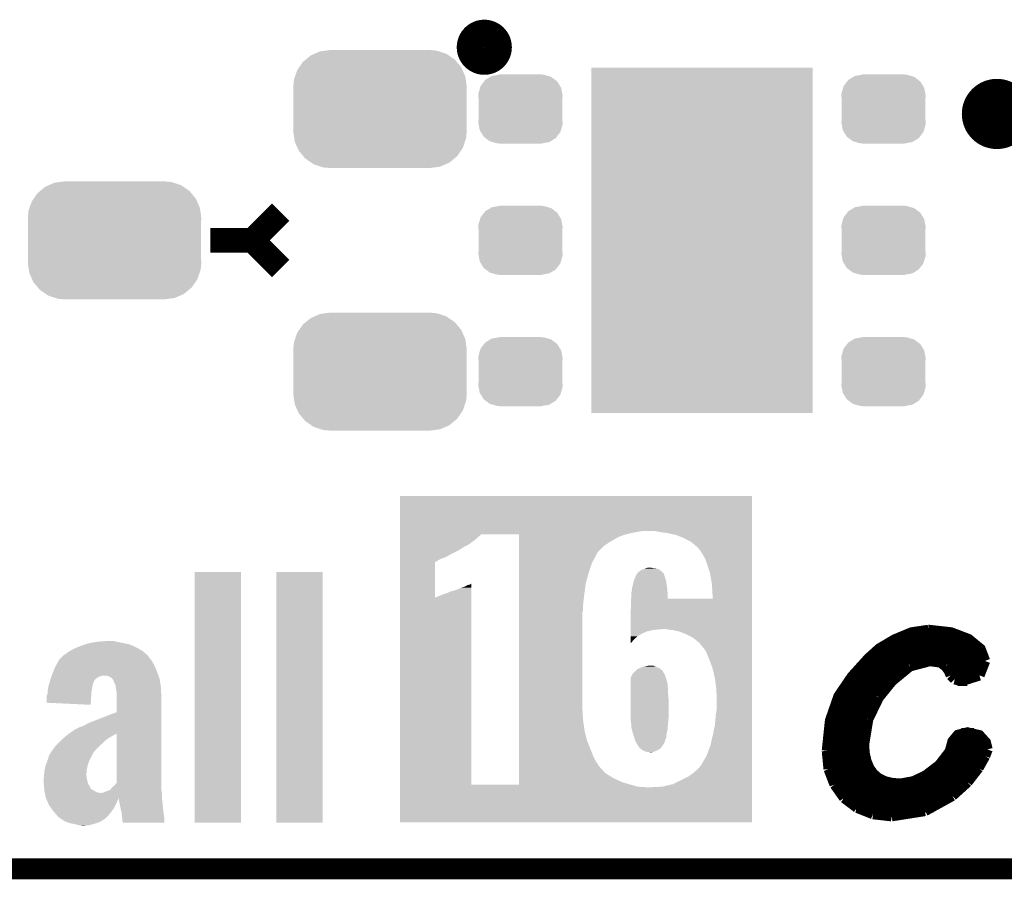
# Model space of a CAD drawing. Extents: x -1.3 to 24.2, y -3.9 to 39.2.
# Tile 9 of 29: x 7.8 to 14.9, y -3.9 to 2.3. Entities that reach past the tile are written whole.
import ezdxf

# ---------------------------------------------------------------- set-up
doc = ezdxf.new("R2010")
doc.units = 0
doc.layers.get('0').update_dxf_attribs({"linetype": 'CONTINUOUS'})
for name, color, linetype in [('3D_HALL_16_CLICK_V100_GKO', 5, 'CONTINUOUS'), ('3D_HALL_16_CLICK_V100_GTO', 14, 'CONTINUOUS'), ('3D_HALL_16_CLICK_V100_GTS', 12, 'CONTINUOUS')]:
    doc.layers.add(name, color=color, linetype=linetype)

# ---------------------------------------------------------------- blocks, each defined once
blk = doc.blocks.new('RECTANGLE_55')
blk.add_solid([(0.8001, 1.24968), (0.8001, -1.24968), (-0.8001, 1.24968), (-0.8001, -1.24968)])
blk = doc.blocks.new('CUSTOM_70')
for points in [[(-0.55778, 0.34124), (-0.537468, 0.357976), (0.554888, 0.34124), (0.540962, 0.357976)], [(-0.537468, 0.357976), (-0.50137, 0.387716), (0.540962, 0.357976), (0.497426, 0.387716)], [(-0.50137, 0.387716), (-0.475056, 0.399202), (0.497426, 0.387716), (0.48061, 0.399202)], [(-0.475056, 0.399202), (-0.434384, 0.416954), (0.48061, 0.399202), (0.427352, 0.416954)], [(-0.434384, 0.416954), (-0.39463, 0.422314), (0.427352, 0.416954), (0.41127, 0.422314)], [(-0.39463, 0.422314), (-0.36195, 0.42672), (0.41127, 0.422314), (0.36195, 0.42672)], [(-0.599296, 0.281086), (-0.585008, 0.30179), (0.596864, 0.281086), (0.587708, 0.30179)], [(-0.585008, 0.30179), (-0.55778, 0.34124), (0.587708, 0.30179), (0.554888, 0.34124)], [(-0.622738, 0.21186), (-0.614922, 0.234946), (0.620494, 0.21186), (0.617268, 0.234946)], [(-0.614922, 0.234946), (-0.599296, 0.281086), (0.617268, 0.234946), (0.596864, 0.281086)], [(-0.62738, 0.16256), (-0.622738, 0.21186), (0.62738, 0.16256), (0.620494, 0.21186)], [(-0.62611, 0.136688), (-0.62738, 0.16256), (0.62611, 0.136688), (0.62738, 0.16256)], [(-0.62611, -0.136688), (-0.62611, 0.136688), (0.62611, -0.136688), (0.62611, 0.136688)], [(-0.62738, -0.16256), (-0.62611, -0.136688), (0.62738, -0.16256), (0.62611, -0.136688)], [(-0.620492, -0.21186), (-0.62738, -0.16256), (0.622738, -0.21186), (0.62738, -0.16256)], [(-0.617268, -0.234946), (-0.620492, -0.21186), (0.61492, -0.234946), (0.622738, -0.21186)], [(-0.596862, -0.281086), (-0.617268, -0.234946), (0.599296, -0.281086), (0.61492, -0.234946)], [(-0.587708, -0.30179), (-0.596862, -0.281086), (0.585006, -0.30179), (0.599296, -0.281086)], [(-0.554886, -0.34124), (-0.587708, -0.30179), (0.55778, -0.34124), (0.585006, -0.30179)], [(-0.540962, -0.357976), (-0.554886, -0.34124), (0.537466, -0.357976), (0.55778, -0.34124)], [(-0.497424, -0.387716), (-0.540962, -0.357976), (0.50137, -0.387716), (0.537466, -0.357976)], [(-0.48061, -0.399202), (-0.497424, -0.387716), (0.475054, -0.399202), (0.50137, -0.387716)], [(-0.42735, -0.416954), (-0.48061, -0.399202), (0.434384, -0.416954), (0.475054, -0.399202)], [(-0.41127, -0.422314), (-0.42735, -0.416954), (0.394628, -0.422314), (0.434384, -0.416954)], [(-0.36195, -0.42672), (-0.41127, -0.422314), (0.36195, -0.42672), (0.394628, -0.422314)]]:
    blk.add_solid(points)
blk = doc.blocks.new('CUSTOM_72')
for points in [[(-0.254768, 0.210758), (-0.218054, 0.233), (0.251368, 0.210758), (0.222016, 0.233)], [(-0.218054, 0.233), (-0.20777, 0.23923), (0.222016, 0.233), (0.200324, 0.23923)], [(-0.20777, 0.23923), (-0.157486, 0.248168), (0.200324, 0.23923), (0.169202, 0.248168)], [(-0.157486, 0.248168), (-0.15367, 0.248846), (0.169202, 0.248168), (0.15367, 0.248846)], [(-0.15367, 0.248846), (-0.15367, 0.25019), (0.15367, 0.248846), (0.15367, 0.25019)], [(-0.303986, 0.114586), (-0.29256, 0.153072), (0.301898, 0.114586), (0.2947, 0.153072)], [(-0.29256, 0.153072), (-0.288346, 0.167262), (0.2947, 0.153072), (0.28593, 0.167262)], [(-0.288346, 0.167262), (-0.263218, 0.199814), (0.28593, 0.167262), (0.26581, 0.199814)], [(-0.263218, 0.199814), (-0.254768, 0.210758), (0.26581, 0.199814), (0.251368, 0.210758)], [(-0.3048, 0.09906), (-0.303986, 0.114586), (0.3048, 0.09906), (0.301898, 0.114586)], [(-0.30353, 0.079592), (-0.3048, 0.09906), (0.30353, 0.079592), (0.3048, 0.09906)], [(-0.30353, -0.079592), (-0.30353, 0.079592), (0.30353, -0.079592), (0.30353, 0.079592)], [(-0.3048, -0.09906), (-0.30353, -0.079592), (0.3048, -0.09906), (0.30353, -0.079592)], [(-0.301896, -0.114586), (-0.3048, -0.09906), (0.303986, -0.114586), (0.3048, -0.09906)], [(-0.2947, -0.153072), (-0.301896, -0.114586), (0.292558, -0.153072), (0.303986, -0.114586)], [(-0.285928, -0.167262), (-0.2947, -0.153072), (0.288346, -0.167262), (0.292558, -0.153072)], [(-0.26581, -0.199814), (-0.285928, -0.167262), (0.263216, -0.199814), (0.288346, -0.167262)], [(-0.251366, -0.210758), (-0.26581, -0.199814), (0.254768, -0.210758), (0.263216, -0.199814)], [(-0.222016, -0.233), (-0.251366, -0.210758), (0.218052, -0.233), (0.254768, -0.210758)], [(-0.200322, -0.23923), (-0.222016, -0.233), (0.20777, -0.23923), (0.218052, -0.233)], [(-0.169202, -0.248168), (-0.200322, -0.23923), (0.157484, -0.248168), (0.20777, -0.23923)], [(-0.15367, -0.248846), (-0.169202, -0.248168), (0.15367, -0.248846), (0.157484, -0.248168)], [(-0.15367, -0.25019), (-0.15367, -0.248846), (0.15367, -0.25019), (0.15367, -0.248846)]]:
    blk.add_solid(points)

msp = doc.modelspace()

# ---------------------------------------------------------------- linework, layer by layer
at = {"layer": '3D_HALL_16_CLICK_V100_GKO', "const_width": 0.1524}
msp.add_lwpolyline([(-1.27, -3.81), (21.59, -3.81)], dxfattribs=at)
at = {"layer": '3D_HALL_16_CLICK_V100_GTO'}
for points, const_width in [([(11.07694, 2.1336, 1), (11.27506, 2.1336, 1)], 0.20066), ([(14.7574, 1.651, 1), (15.0114, 1.651, 1)], 0.254)]:
    msp.add_lwpolyline(points, format="xyb", close=True, dxfattribs=dict(at, const_width=const_width))
for points, const_width in [([(9.4996, 0.7366), (9.7028, 0.9398)], 0.1778), ([(9.1948, 0.7366), (9.4996, 0.7366)], 0.1778), ([(9.4996, 0.7366), (9.7028, 0.5334)], 0.1778), ([(13.65504, -2.95656), (13.6779, -2.73812), (13.73886, -2.56286), (13.83538, -2.42062), (13.95476, -2.28854), (14.0335, -2.21742), (14.14526, -2.15138), (14.26718, -2.10058), (14.3891, -2.0828)], 0.0762), ([(14.3891, -2.0828), (14.39164, -2.0828), (14.55166, -2.10058), (14.67866, -2.14884), (14.76502, -2.21996), (14.79804, -2.30632)], 0.0762), ([(14.15796, -2.14376), (14.67104, -2.14376)], 0.0762), ([(14.03096, -2.21996), (14.76502, -2.21996)], 0.0762), ([(13.94714, -2.29616), (14.79804, -2.29616)], 0.0762), ([(14.25448, -2.34442), (14.39926, -2.30632)], 0.0762), ([(14.39926, -2.30632), (14.47546, -2.31648)], 0.0762), ([(14.47546, -2.31648), (14.51356, -2.34442)], 0.0762), ([(14.7574, -2.41046), (14.79804, -2.30632)], 0.0762), ([(13.87602, -2.37236), (14.2113, -2.37236)], 0.0762), ([(14.12494, -2.4511), (14.25448, -2.34442)], 0.0762), ([(14.51356, -2.34442), (14.53642, -2.3749)], 0.0762), ([(14.53388, -2.37236), (14.7828, -2.37236)], 0.0762), ([(14.53642, -2.3749), (14.55166, -2.41046)], 0.0762), ([(13.81252, -2.44856), (14.12748, -2.44856)], 0.0762), ([(14.02842, -2.57048), (14.12494, -2.4511)], 0.0762), ([(14.55166, -2.41046), (14.5796, -2.4384)], 0.0762), ([(14.5796, -2.4384), (14.62786, -2.4511)], 0.0762), ([(14.59992, -2.44856), (14.67104, -2.44856)], 0.0762), ([(14.62786, -2.4511), (14.7574, -2.41046)], 0.0762), ([(13.76172, -2.52476), (14.06144, -2.52476)], 0.0762), ([(13.72108, -2.60096), (14.01064, -2.60096)], 0.0762), ([(13.95222, -2.72796), (14.02842, -2.57048)], 0.0762), ([(13.69314, -2.67716), (13.97254, -2.67716)], 0.0762), ([(13.92174, -2.91338), (13.95222, -2.72796)], 0.0762), ([(13.67282, -2.75336), (13.9446, -2.75336)], 0.0762), ([(13.66012, -2.82956), (13.92682, -2.82956)], 0.0762), ([(13.92174, -2.91338), (13.92682, -2.97688), (13.93952, -3.03276), (13.95984, -3.08102), (13.98778, -3.12166), (14.02588, -3.15468), (14.0716, -3.17754), (14.12494, -3.19024), (14.1859, -3.19532), (14.28242, -3.17754), (14.37132, -3.13436), (14.46784, -3.0607), (14.54404, -2.96164), (14.56436, -2.88798), (14.60246, -2.84226), (14.67104, -2.82448), (14.7574, -2.8448), (14.80312, -2.8956), (14.81582, -2.9464)], 0.0762), ([(14.62786, -2.82956), (14.7193, -2.82956)], 0.0762), ([(13.65504, -2.90576), (13.92174, -2.90576)], 0.0762), ([(13.65504, -2.95656), (13.66774, -3.08864)], 0.0762), ([(14.55928, -2.90576), (14.80566, -2.90576)], 0.0762), ([(14.79804, -2.99466), (14.81582, -2.9464)], 0.0762), ([(13.65504, -2.98196), (13.92682, -2.98196)], 0.0762), ([(14.53134, -2.98196), (14.80312, -2.98196)], 0.0762), ([(14.74978, -3.08102), (14.79804, -2.99466)], 0.0762), ([(13.66266, -3.05816), (13.94714, -3.05816)], 0.0762), ([(13.66774, -3.08864), (13.71092, -3.2004)], 0.0762), ([(14.47038, -3.05816), (14.76502, -3.05816)], 0.0762), ([(14.67104, -3.18262), (14.74978, -3.08102)], 0.0762), ([(13.68298, -3.13436), (14.00048, -3.13436)], 0.0762), ([(14.37386, -3.13436), (14.71168, -3.13436)], 0.0762), ([(13.71092, -3.2004), (13.7795, -3.29692)], 0.0762), ([(13.716, -3.21056), (14.64564, -3.21056)], 0.0762), ([(14.56182, -3.28168), (14.67104, -3.18262)], 0.0762), ([(13.77188, -3.28676), (14.5542, -3.28676)], 0.0762), ([(13.7795, -3.29692), (13.87348, -3.36804)], 0.0762), ([(14.3637, -3.3909), (14.56182, -3.28168)], 0.0762), ([(13.86586, -3.36296), (14.42974, -3.36296)], 0.0762), ([(13.87348, -3.36804), (13.98778, -3.41376)], 0.0762), ([(13.98778, -3.41376), (14.1224, -3.429)], 0.0762), ([(14.1224, -3.429), (14.3637, -3.3909)], 0.0762)]:
    msp.add_lwpolyline(points, dxfattribs=dict(at, const_width=const_width))
for points in [[(10.56642, -1.36652), (10.566422, -1.112544), (13.111476, -1.36652), (13.11148, -1.112544)], [(10.566422, -1.112544), (10.566424, -1.11252), (13.11148, -1.112544), (10.566424, -1.11252)], [(10.56642, -1.37414), (10.56642, -1.36652), (12.27328, -1.37414), (12.319002, -1.36652)], [(10.56642, -1.38176), (10.56642, -1.37414), (12.23518, -1.38176), (12.27328, -1.37414)], [(10.56642, -1.38938), (10.56642, -1.38176), (12.204704, -1.38938), (12.23518, -1.38176)], [(10.56642, -1.40462), (10.56642, -1.38938), (11.1379, -1.40462), (11.155686, -1.38938)], [(10.56642, -1.42748), (10.56642, -1.40462), (11.1125, -1.42748), (11.1379, -1.40462)], [(11.427438, -1.389382), (11.155686, -1.38938), (12.204698, -1.389382), (12.204704, -1.38938)], [(11.427438, -1.391922), (11.427438, -1.389382), (12.19454, -1.391922), (12.204698, -1.389382)], [(11.427438, -1.40462), (11.427438, -1.391922), (12.158982, -1.40462), (12.19454, -1.391922)], [(11.427438, -1.41986), (11.427438, -1.40462), (12.1285, -1.41986), (12.158982, -1.40462)], [(11.427438, -1.4478), (11.427438, -1.41986), (12.080238, -1.4478), (12.1285, -1.41986)], [(12.44854, -1.37414), (12.407898, -1.36652), (13.111476, -1.37414), (13.111476, -1.36652)], [(12.501878, -1.38176), (12.44854, -1.37414), (13.111476, -1.38176), (13.111476, -1.37414)], [(12.562842, -1.394462), (12.501878, -1.38176), (13.111476, -1.394462), (13.111476, -1.38176)], [(12.61872, -1.41732), (12.562842, -1.394462), (13.111476, -1.41732), (13.111476, -1.394462)], [(12.672058, -1.44526), (12.61872, -1.41732), (13.111476, -1.44526), (13.111476, -1.41732)], [(10.56642, -1.463038), (10.56642, -1.42748), (11.06424, -1.463038), (11.1125, -1.42748)], [(10.56642, -1.47574), (10.56642, -1.463038), (11.03884, -1.47574), (11.06424, -1.463038)], [(10.56642, -1.4859), (10.56642, -1.47574), (11.02106, -1.4859), (11.03884, -1.47574)], [(10.56642, -1.493518), (10.56642, -1.4859), (11.008362, -1.493518), (11.02106, -1.4859)], [(10.56642, -1.498598), (10.56642, -1.493518), (11.00328, -1.498598), (11.008362, -1.493518)], [(11.427438, -1.47574), (11.427438, -1.4478), (12.0396, -1.47574), (12.080238, -1.4478)], [(11.427438, -1.52146), (11.427438, -1.47574), (11.993882, -1.52146), (12.0396, -1.47574)], [(12.717778, -1.483358), (12.672058, -1.44526), (13.111476, -1.483358), (13.111476, -1.44526)], [(12.72032, -1.4859), (12.717778, -1.483358), (13.111476, -1.4859), (13.111476, -1.483358)], [(12.73556, -1.503682), (12.72032, -1.4859), (13.111476, -1.503682), (13.111476, -1.4859)], [(10.566418, -1.51892), (10.56642, -1.498598), (10.96518, -1.51892), (11.00328, -1.498598)], [(10.566418, -1.5367), (10.566418, -1.51892), (10.92962, -1.5367), (10.96518, -1.51892)], [(10.566418, -1.55448), (10.566418, -1.5367), (10.899144, -1.55448), (10.92962, -1.5367)], [(10.566418, -1.56464), (10.566418, -1.55448), (10.868662, -1.56464), (10.899144, -1.55448)], [(10.566418, -1.5748), (10.566418, -1.56464), (10.84834, -1.5748), (10.868662, -1.56464)], [(11.427438, -1.526536), (11.427438, -1.52146), (11.991342, -1.526536), (11.993882, -1.52146)], [(11.427438, -1.529074), (11.427438, -1.526536), (11.99134, -1.529074), (11.991342, -1.526536)], [(11.427438, -1.595118), (11.427438, -1.529074), (11.95578, -1.595118), (11.99134, -1.529074)], [(12.753338, -1.53162), (12.73556, -1.503682), (13.111474, -1.53162), (13.111476, -1.503682)], [(12.77366, -1.567182), (12.753338, -1.53162), (13.111474, -1.567182), (13.111474, -1.53162)], [(10.566416, -1.846552), (10.566418, -1.590042), (10.820402, -1.846552), (10.820422, -1.590042)], [(10.566418, -1.590038), (10.566418, -1.5748), (10.822946, -1.590038), (10.84834, -1.5748)], [(10.566418, -1.590042), (10.566418, -1.590038), (10.820422, -1.590042), (10.822946, -1.590038)], [(11.427438, -1.67132), (11.427438, -1.595118), (11.93038, -1.67132), (11.95578, -1.595118)], [(12.337418, -1.6383), (12.3444, -1.635762), (12.425676, -1.6383), (12.402838, -1.635762)], [(12.3444, -1.635762), (12.344406, -1.63576), (12.402838, -1.635762), (12.40282, -1.63576)], [(12.344406, -1.63576), (12.364718, -1.63068), (12.40282, -1.63576), (12.374878, -1.63068)], [(12.79144, -1.61798), (12.77366, -1.567182), (13.111474, -1.61798), (13.111474, -1.567182)], [(12.80922, -1.67386), (12.79144, -1.61798), (13.111474, -1.67386), (13.111474, -1.61798)], [(9.0805, -3.477236), (9.080522, -1.663724), (9.415756, -3.477236), (9.41578, -1.663724)], [(9.080522, -1.663724), (9.080524, -1.6637), (9.41578, -1.663724), (9.080524, -1.6637)], [(9.67232, -3.477236), (9.672342, -1.663724), (10.007576, -3.477236), (10.0076, -1.663724)], [(9.672342, -1.663724), (9.672344, -1.6637), (10.0076, -1.663724), (9.672344, -1.6637)], [(11.427438, -1.744978), (11.427438, -1.67132), (11.91006, -1.744978), (11.93038, -1.67132)], [(12.258042, -1.7272), (12.26566, -1.70434), (12.491028, -1.7272), (12.484794, -1.70434)], [(12.26566, -1.70434), (12.267184, -1.7018), (12.484794, -1.70434), (12.4841, -1.7018)], [(12.267184, -1.7018), (12.27328, -1.691644), (12.4841, -1.7018), (12.480294, -1.691644)], [(12.27328, -1.691644), (12.275818, -1.681488), (12.480294, -1.691644), (12.476486, -1.681488)], [(12.275818, -1.681488), (12.275828, -1.681476), (12.476486, -1.681488), (12.47648, -1.681476)], [(12.275828, -1.681476), (12.280908, -1.676392), (12.47648, -1.681476), (12.476474, -1.676392)], [(12.280908, -1.676392), (12.283436, -1.673862), (12.476474, -1.676392), (12.473944, -1.673862)], [(12.283436, -1.673862), (12.285978, -1.666248), (12.473944, -1.673862), (12.46633, -1.666248)], [(12.285978, -1.666248), (12.301224, -1.65608), (12.46633, -1.666248), (12.45616, -1.65608)], [(12.301224, -1.65608), (12.316456, -1.645922), (12.45616, -1.65608), (12.440922, -1.645922)], [(12.316456, -1.645922), (12.31646, -1.64592), (12.440922, -1.645922), (12.440918, -1.64592)], [(12.31646, -1.64592), (12.337418, -1.6383), (12.440918, -1.64592), (12.425676, -1.6383)], [(12.82192, -1.74498), (12.80922, -1.67386), (13.111472, -1.74498), (13.111474, -1.67386)], [(10.977878, -1.790702), (11.0109, -1.77546), (11.081986, -1.790702), (11.081986, -1.77546)], [(11.0109, -1.77546), (11.036298, -1.767842), (11.081986, -1.77546), (11.081986, -1.767842)], [(11.036298, -1.767842), (11.054078, -1.75768), (11.081986, -1.767842), (11.081986, -1.75768)], [(11.054078, -1.75768), (11.066778, -1.75514), (11.081986, -1.75768), (11.081986, -1.75514)], [(11.066778, -1.75514), (11.0744, -1.7526), (11.081986, -1.75514), (11.081986, -1.7526)], [(11.0744, -1.7526), (11.081984, -1.747548), (11.081986, -1.7526), (11.081984, -1.747548)], [(11.427438, -1.81864), (11.427438, -1.744978), (11.8999, -1.81864), (11.91006, -1.744978)], [(12.24534, -1.775462), (12.25296, -1.74752), (12.497956, -1.775462), (12.494146, -1.74752)], [(12.24534, -1.78562), (12.24534, -1.775462), (12.49934, -1.78562), (12.497956, -1.775462)], [(12.25296, -1.74752), (12.257406, -1.729738), (12.494146, -1.74752), (12.49172, -1.729738)], [(12.257406, -1.729738), (12.258042, -1.7272), (12.49172, -1.729738), (12.491028, -1.7272)], [(12.827, -1.82626), (12.82192, -1.74498), (13.111472, -1.82626), (13.111472, -1.74498)], [(10.566402, -3.200378), (10.566416, -1.846552), (11.082022, -3.200378), (11.081988, -1.846552)], [(10.820402, -1.846552), (10.830558, -1.84404), (11.081988, -1.846552), (11.081988, -1.84404)], [(10.830558, -1.84404), (10.84834, -1.83642), (11.081988, -1.84404), (11.081988, -1.83642)], [(10.84834, -1.83642), (10.886438, -1.82118), (11.081988, -1.83642), (11.081986, -1.82118)], [(10.886438, -1.82118), (10.90422, -1.816102), (11.081986, -1.82118), (11.081986, -1.816102)], [(10.90422, -1.816102), (10.922, -1.80848), (11.081986, -1.816102), (11.081986, -1.80848)], [(10.922, -1.80848), (10.932156, -1.803402), (11.081986, -1.80848), (11.081986, -1.803402)], [(10.932156, -1.803402), (10.937236, -1.8034), (11.081986, -1.803402), (11.081986, -1.8034)], [(10.937236, -1.8034), (10.977878, -1.790702), (11.081986, -1.8034), (11.081986, -1.790702)], [(11.427438, -1.88468), (11.427438, -1.81864), (11.89228, -1.88468), (11.8999, -1.81864)], [(12.238306, -1.856718), (12.24026, -1.83134), (12.501882, -1.856718), (12.501882, -1.83134)], [(12.24026, -1.808482), (12.24534, -1.790704), (12.501246, -1.808482), (12.499764, -1.790704)], [(12.24026, -1.8161), (12.24026, -1.808482), (12.50188, -1.8161), (12.501246, -1.808482)], [(12.24026, -1.83134), (12.24026, -1.8161), (12.501882, -1.83134), (12.50188, -1.8161)], [(12.24534, -1.790704), (12.24534, -1.78562), (12.499764, -1.790704), (12.49934, -1.78562)], [(12.829516, -1.856738), (12.827, -1.82626), (13.111472, -1.856738), (13.111472, -1.82626)], [(11.427438, -1.91262), (11.427438, -1.88468), (11.88974, -1.91262), (11.89228, -1.88468)], [(11.427438, -1.938018), (11.427438, -1.91262), (11.88974, -1.938018), (11.88974, -1.91262)], [(12.23518, -1.945638), (12.23772, -1.90246), (13.11147, -1.945638), (13.11147, -1.90246)], [(12.23772, -1.864358), (12.238306, -1.856738), (13.111472, -1.864358), (13.111472, -1.856738)], [(12.23772, -1.90246), (12.23772, -1.864358), (13.11147, -1.90246), (13.111472, -1.864358)], [(12.238306, -1.856738), (12.238306, -1.856718), (12.829516, -1.856738), (12.501882, -1.856718)], [(11.427438, -1.958338), (11.427438, -1.938018), (11.88466, -1.958338), (11.88974, -1.938018)], [(11.427438, -2.633982), (11.427438, -1.958338), (11.88466, -2.633982), (11.88466, -1.958338)], [(12.235198, -2.07518), (12.23518, -1.945638), (13.11147, -2.07518), (13.11147, -1.945638)], [(12.235198, -2.08026), (12.235198, -2.07518), (12.41806, -2.08026), (12.473938, -2.07518)], [(12.235198, -2.0828), (12.235198, -2.08026), (12.392662, -2.0828), (12.41806, -2.08026)], [(12.2352, -2.09042), (12.235198, -2.0828), (12.367262, -2.09042), (12.392662, -2.0828)], [(12.2352, -2.09296), (12.2352, -2.09042), (12.349482, -2.09296), (12.367262, -2.09042)], [(12.235202, -2.10058), (12.2352, -2.09296), (12.336784, -2.10058), (12.349482, -2.09296)], [(12.235202, -2.103118), (12.235202, -2.10058), (12.329162, -2.103118), (12.336784, -2.10058)], [(12.235202, -2.10312), (12.235202, -2.103118), (12.326624, -2.10312), (12.329162, -2.103118)], [(12.235204, -2.128518), (12.235202, -2.10312), (12.283442, -2.128518), (12.326624, -2.10312)], [(12.235208, -2.15392), (12.235204, -2.128518), (12.2555, -2.15392), (12.283442, -2.128518)], [(12.491724, -2.075182), (12.473938, -2.07518), (13.11147, -2.075182), (13.11147, -2.07518)], [(12.504422, -2.08026), (12.491724, -2.075182), (13.11147, -2.08026), (13.11147, -2.075182)], [(12.539982, -2.0828), (12.504422, -2.08026), (13.11147, -2.0828), (13.11147, -2.08026)], [(12.585702, -2.092962), (12.539982, -2.0828), (13.11147, -2.092962), (13.11147, -2.0828)], [(12.63142, -2.11074), (12.585702, -2.092962), (13.111468, -2.11074), (13.11147, -2.092962)], [(12.68222, -2.136142), (12.63142, -2.11074), (13.111468, -2.136142), (13.111468, -2.11074)], [(12.727942, -2.171702), (12.68222, -2.136142), (13.111468, -2.171702), (13.111468, -2.136142)], [(8.21944, -2.21234), (8.232502, -2.20726), (8.665464, -2.21234), (8.65632, -2.20726)], [(8.232502, -2.20726), (8.265158, -2.19456), (8.65632, -2.20726), (8.627744, -2.19456)], [(8.265158, -2.19456), (8.2891, -2.186942), (8.627744, -2.19456), (8.610602, -2.186942)], [(8.2891, -2.186942), (8.32104, -2.17678), (8.610602, -2.186942), (8.56234, -2.17678)], [(8.32104, -2.17678), (8.368662, -2.16916), (8.56234, -2.17678), (8.52424, -2.16916)], [(8.368662, -2.16916), (8.384538, -2.16662), (8.52424, -2.16916), (8.512388, -2.16662)], [(8.384538, -2.16662), (8.455658, -2.16154), (8.512388, -2.16662), (8.488682, -2.16154)], [(12.23521, -2.174236), (12.235208, -2.15392), (12.24026, -2.174236), (12.2555, -2.15392)], [(12.23521, -2.17676), (12.23521, -2.174236), (12.23521, -2.17676), (12.24026, -2.174236)], [(12.76604, -2.21742), (12.727942, -2.171702), (13.111468, -2.21742), (13.111468, -2.171702)], [(8.112764, -2.286), (8.128004, -2.27076), (8.75538, -2.286), (8.74522, -2.27076)], [(8.128004, -2.27076), (8.130546, -2.268218), (8.74522, -2.27076), (8.74268, -2.268218)], [(8.130546, -2.268218), (8.138164, -2.2606), (8.74268, -2.268218), (8.733974, -2.2606)], [(8.138164, -2.2606), (8.145782, -2.258058), (8.733974, -2.2606), (8.731068, -2.258058)], [(8.145782, -2.258058), (8.16102, -2.24536), (8.731068, -2.258058), (8.716554, -2.24536)], [(8.16102, -2.24536), (8.18007, -2.23266), (8.716554, -2.24536), (8.702038, -2.23266)], [(8.18007, -2.23266), (8.183882, -2.23012), (8.702038, -2.23266), (8.697468, -2.23012)], [(8.183882, -2.23012), (8.21944, -2.21234), (8.697468, -2.23012), (8.665464, -2.21234)], [(12.78128, -2.24028), (12.76604, -2.21742), (13.111468, -2.24028), (13.111468, -2.21742)], [(12.79398, -2.2733), (12.78128, -2.24028), (13.111468, -2.2733), (13.111468, -2.24028)], [(12.81176, -2.31648), (12.79398, -2.2733), (13.111466, -2.31648), (13.111468, -2.2733)], [(8.057146, -2.38506), (8.07212, -2.349498), (8.80872, -2.38506), (8.794078, -2.349498)], [(8.07212, -2.349498), (8.07631, -2.34188), (8.794078, -2.349498), (8.79094, -2.34188)], [(8.07631, -2.34188), (8.094474, -2.30886), (8.79094, -2.34188), (8.773162, -2.30886)], [(8.094474, -2.30886), (8.100062, -2.298702), (8.773162, -2.30886), (8.765262, -2.298702)], [(8.100062, -2.298702), (8.112764, -2.286), (8.765262, -2.298702), (8.75538, -2.286)], [(12.302486, -2.357122), (12.319002, -2.3495), (12.440922, -2.357122), (12.419966, -2.3495)], [(12.319002, -2.3495), (12.33297, -2.34696), (12.419966, -2.3495), (12.41298, -2.34696)], [(12.33297, -2.34696), (12.34694, -2.34442), (12.41298, -2.34696), (12.407054, -2.34442)], [(12.34694, -2.34442), (12.367252, -2.339342), (12.407054, -2.34442), (12.395204, -2.339342)], [(12.367252, -2.339342), (12.367262, -2.33934), (12.395204, -2.339342), (12.367262, -2.33934)], [(12.82954, -2.367282), (12.81176, -2.31648), (13.111466, -2.367282), (13.111466, -2.31648)], [(8.042486, -2.425702), (8.045872, -2.415542), (8.379462, -2.425702), (8.399778, -2.415542)], [(8.045872, -2.415542), (8.04672, -2.413), (8.399778, -2.415542), (8.4201, -2.413)], [(8.04672, -2.413), (8.0518, -2.397762), (8.819014, -2.413), (8.8134, -2.397762)], [(8.0518, -2.397762), (8.057146, -2.38506), (8.8134, -2.397762), (8.80872, -2.38506)], [(8.460742, -2.41808), (8.445496, -2.413), (8.820886, -2.41808), (8.819014, -2.413)], [(8.481056, -2.43078), (8.460742, -2.41808), (8.825564, -2.43078), (8.820886, -2.41808)], [(12.235182, -2.425696), (12.2428, -2.41046), (12.488456, -2.425696), (12.484102, -2.41046)], [(12.2428, -2.41046), (12.247882, -2.4003), (12.484102, -2.41046), (12.478176, -2.4003)], [(12.247882, -2.4003), (12.268198, -2.379984), (12.478176, -2.4003), (12.466322, -2.379984)], [(12.268198, -2.379984), (12.273266, -2.374916), (12.466322, -2.379984), (12.46632, -2.374916)], [(12.273266, -2.374916), (12.275822, -2.37236), (12.46632, -2.374916), (12.458704, -2.37236)], [(12.275822, -2.37236), (12.280904, -2.367278), (12.458704, -2.37236), (12.452774, -2.367278)], [(12.280904, -2.367278), (12.28598, -2.36474), (12.452774, -2.367278), (12.449812, -2.36474)], [(12.28598, -2.36474), (12.302486, -2.357122), (12.449812, -2.36474), (12.440922, -2.357122)], [(12.84478, -2.43586), (12.82954, -2.367282), (13.111466, -2.43586), (13.111466, -2.367282)], [(8.02132, -2.496818), (8.02908, -2.46888), (8.33882, -2.496818), (8.346438, -2.46888)], [(8.02908, -2.46888), (8.03402, -2.4511), (8.346438, -2.46888), (8.354058, -2.4511)], [(8.03402, -2.451098), (8.036558, -2.443486), (8.35406, -2.451098), (8.3566, -2.443486)], [(8.03402, -2.4511), (8.03402, -2.451098), (8.354058, -2.4511), (8.35406, -2.451098)], [(8.036558, -2.443486), (8.042486, -2.425702), (8.3566, -2.443486), (8.379462, -2.425702)], [(8.483092, -2.433322), (8.481056, -2.43078), (8.8265, -2.433322), (8.825564, -2.43078)], [(8.49122, -2.443482), (8.483092, -2.433322), (8.828194, -2.443482), (8.8265, -2.433322)], [(8.493758, -2.448556), (8.49122, -2.443482), (8.82904, -2.448556), (8.828194, -2.443482)], [(8.49376, -2.451096), (8.493758, -2.448556), (8.829464, -2.451096), (8.82904, -2.448556)], [(8.508998, -2.481578), (8.49376, -2.451096), (8.834544, -2.481578), (8.829464, -2.451096)], [(8.509978, -2.494282), (8.508998, -2.481578), (8.83666, -2.494282), (8.834544, -2.481578)], [(12.23518, -2.44602), (12.235182, -2.425696), (12.49426, -2.44602), (12.488456, -2.425696)], [(12.23518, -2.46126), (12.23518, -2.44602), (12.499338, -2.46126), (12.49426, -2.44602)], [(12.23518, -2.471422), (12.23518, -2.46126), (12.50188, -2.471422), (12.499338, -2.46126)], [(12.23518, -2.48158), (12.23518, -2.471422), (12.50188, -2.48158), (12.50188, -2.471422)], [(12.23518, -2.506978), (12.23518, -2.48158), (12.50442, -2.506978), (12.50188, -2.48158)], [(12.85494, -2.512062), (12.84478, -2.43586), (13.111464, -2.512062), (13.111466, -2.43586)], [(8.01116, -2.567942), (8.011162, -2.557776), (8.331844, -2.567942), (8.332428, -2.557776)], [(8.011162, -2.557776), (8.01624, -2.545076), (8.332428, -2.557776), (8.333156, -2.545076)], [(8.01624, -2.53238), (8.021318, -2.496822), (8.334078, -2.53238), (8.33882, -2.496822)], [(8.01624, -2.53492), (8.01624, -2.53238), (8.33374, -2.53492), (8.334078, -2.53238)], [(8.01624, -2.545076), (8.01624, -2.53492), (8.333156, -2.545076), (8.33374, -2.53492)], [(8.021318, -2.496822), (8.02132, -2.496818), (8.33882, -2.496822), (8.33882, -2.496818)], [(8.51154, -2.514598), (8.509978, -2.494282), (8.837474, -2.514598), (8.83666, -2.494282)], [(8.516618, -2.529838), (8.51154, -2.514598), (8.838084, -2.529838), (8.837474, -2.514598)], [(8.51662, -2.55778), (8.516618, -2.529838), (8.8392, -2.55778), (8.838084, -2.529838)], [(8.51662, -2.677142), (8.51662, -2.55778), (8.8392, -2.677142), (8.8392, -2.55778)], [(12.23518, -2.53492), (12.23518, -2.506978), (12.50442, -2.53492), (12.50442, -2.506978)], [(12.23518, -2.590798), (12.23518, -2.53492), (12.5095, -2.590798), (12.50442, -2.53492)], [(12.85748, -2.59842), (12.85494, -2.512062), (13.111464, -2.59842), (13.111464, -2.512062)], [(8.008622, -2.608554), (8.01116, -2.567942), (8.329514, -2.608554), (8.331844, -2.567942)], [(8.328638, -2.62382), (8.008622, -2.608554), (8.328638, -2.62382), (8.329514, -2.608554)], [(11.427438, -2.72796), (11.427438, -2.633982), (11.88974, -2.72796), (11.88466, -2.633982)], [(12.23518, -2.71272), (12.23518, -2.590798), (12.5095, -2.71272), (12.5095, -2.590798)], [(12.85748, -2.64668), (12.85748, -2.59842), (13.111464, -2.64668), (13.111464, -2.59842)], [(8.39724, -2.72288), (8.44804, -2.70256), (8.8392, -2.72288), (8.8392, -2.70256)], [(8.44804, -2.70256), (8.51662, -2.677142), (8.8392, -2.70256), (8.8392, -2.677142)], [(12.84478, -2.766062), (12.84986, -2.70002), (13.111462, -2.766062), (13.111462, -2.70002)], [(12.84986, -2.70002), (12.85494, -2.67208), (13.111462, -2.70002), (13.111464, -2.67208)], [(12.85494, -2.67208), (12.85748, -2.64668), (13.111464, -2.67208), (13.111464, -2.64668)], [(8.247382, -2.78638), (8.275322, -2.77622), (8.8392, -2.78638), (8.8392, -2.77622)], [(8.275322, -2.77622), (8.30834, -2.75844), (8.8392, -2.77622), (8.8392, -2.75844)], [(8.30834, -2.75844), (8.35152, -2.74066), (8.8392, -2.75844), (8.8392, -2.74066)], [(8.35152, -2.74066), (8.39724, -2.72288), (8.8392, -2.74066), (8.8392, -2.72288)], [(11.427438, -2.816858), (11.427438, -2.72796), (11.90244, -2.816858), (11.88974, -2.72796)], [(12.23518, -2.735578), (12.23518, -2.71272), (12.507214, -2.735578), (12.5095, -2.71272)], [(12.23772, -2.748278), (12.23518, -2.735578), (12.505944, -2.748278), (12.507214, -2.735578)], [(12.238618, -2.76352), (12.23772, -2.748278), (12.50442, -2.76352), (12.505944, -2.748278)], [(12.24026, -2.791458), (12.238618, -2.76352), (12.502556, -2.791458), (12.50442, -2.76352)], [(12.82954, -2.83972), (12.84478, -2.766062), (13.111462, -2.83972), (13.111462, -2.766062)], [(8.149082, -2.84988), (8.16229, -2.83972), (8.4836, -2.84988), (8.50138, -2.83972)], [(8.16229, -2.83972), (8.172172, -2.832118), (8.50138, -2.83972), (8.516592, -2.832118)], [(8.172172, -2.832118), (8.1788, -2.82702), (8.8392, -2.832118), (8.8392, -2.82702)], [(8.1788, -2.82702), (8.209282, -2.806698), (8.8392, -2.82702), (8.8392, -2.806698)], [(8.209282, -2.806698), (8.211824, -2.804158), (8.8392, -2.806698), (8.8392, -2.804158)], [(8.211824, -2.804158), (8.247382, -2.78638), (8.8392, -2.804158), (8.8392, -2.78638)], [(8.516616, -3.187706), (8.516592, -2.832118), (8.8392, -3.187706), (8.8392, -2.832118)], [(11.427438, -2.88544), (11.427438, -2.816858), (11.92022, -2.88544), (11.90244, -2.816858)], [(12.243084, -2.801622), (12.24026, -2.791458), (12.50188, -2.801622), (12.502556, -2.791458)], [(12.25296, -2.83718), (12.243084, -2.801622), (12.49426, -2.83718), (12.50188, -2.801622)], [(12.252962, -2.837182), (12.25296, -2.83718), (12.49426, -2.837182), (12.49426, -2.83718)], [(12.260982, -2.862582), (12.252962, -2.837182), (12.491718, -2.862582), (12.49426, -2.837182)], [(12.811758, -2.918462), (12.82954, -2.83972), (13.11146, -2.918462), (13.111462, -2.83972)], [(8.074662, -2.920998), (8.0899, -2.90576), (8.393178, -2.920998), (8.40994, -2.90576)], [(8.0899, -2.90576), (8.1153, -2.88036), (8.40994, -2.90576), (8.43534, -2.88036)], [(8.1153, -2.88036), (8.11784, -2.87782), (8.43534, -2.88036), (8.438968, -2.87782)], [(8.11784, -2.87782), (8.134606, -2.862578), (8.438968, -2.87782), (8.46074, -2.862578)], [(8.134606, -2.862578), (8.145778, -2.852422), (8.46074, -2.862578), (8.479022, -2.852422)], [(8.145778, -2.852422), (8.149082, -2.84988), (8.479022, -2.852422), (8.4836, -2.84988)], [(11.427438, -2.99974), (11.427438, -2.88544), (11.96594, -2.99974), (11.92022, -2.88544)], [(12.266596, -2.880362), (12.260982, -2.862582), (12.4841, -2.880362), (12.491718, -2.862582)], [(12.268198, -2.88544), (12.266596, -2.880362), (12.48283, -2.88544), (12.4841, -2.880362)], [(12.271188, -2.890522), (12.268198, -2.88544), (12.48156, -2.890522), (12.48283, -2.88544)], [(12.272684, -2.893064), (12.271188, -2.890522), (12.481558, -2.893064), (12.48156, -2.890522)], [(12.287624, -2.91846), (12.272684, -2.893064), (12.466322, -2.91846), (12.481558, -2.893064)], [(12.293598, -2.928618), (12.287624, -2.91846), (12.459064, -2.928618), (12.466322, -2.91846)], [(12.78382, -2.992122), (12.811758, -2.918462), (13.11146, -2.992122), (13.11146, -2.918462)], [(8.01624, -3.02514), (8.028942, -2.987038), (8.31977, -3.02514), (8.338822, -2.987038)], [(8.028942, -2.987038), (8.038736, -2.9718), (8.338822, -2.987038), (8.346442, -2.9718)], [(8.038736, -2.9718), (8.045268, -2.96164), (8.346442, -2.9718), (8.354062, -2.96164)], [(8.045268, -2.96164), (8.046902, -2.9591), (8.354062, -2.96164), (8.3566, -2.9591)], [(8.046902, -2.9591), (8.051802, -2.951478), (8.3566, -2.9591), (8.363528, -2.951478)], [(8.051802, -2.951478), (8.05434, -2.948938), (8.363528, -2.951478), (8.365838, -2.948938)], [(8.05434, -2.948938), (8.06196, -2.93878), (8.365838, -2.948938), (8.375072, -2.93878)], [(8.06196, -2.93878), (8.067402, -2.93116), (8.375072, -2.93878), (8.382, -2.93116)], [(8.067402, -2.93116), (8.074662, -2.920998), (8.382, -2.93116), (8.393178, -2.920998)], [(12.301222, -2.936242), (12.293598, -2.928618), (12.453618, -2.936242), (12.459064, -2.928618)], [(12.308838, -2.943858), (12.301222, -2.936242), (12.442954, -2.943858), (12.453618, -2.936242)], [(12.31697, -2.94894), (12.308838, -2.943858), (12.43584, -2.94894), (12.442954, -2.943858)], [(12.329158, -2.956558), (12.31697, -2.94894), (12.418062, -2.956558), (12.43584, -2.94894)], [(12.349476, -2.964178), (12.329158, -2.956558), (12.400282, -2.964178), (12.418062, -2.956558)], [(12.349496, -2.96418), (12.349476, -2.964178), (12.400278, -2.96418), (12.400282, -2.964178)], [(12.37488, -2.96672), (12.349496, -2.96418), (12.390118, -2.96672), (12.400278, -2.96418)], [(8.001002, -3.06832), (8.004586, -3.05816), (8.305568, -3.06832), (8.30834, -3.05816)], [(8.004586, -3.05816), (8.01355, -3.03276), (8.30834, -3.05816), (8.31596, -3.03276)], [(8.01355, -3.03276), (8.01624, -3.02514), (8.31596, -3.03276), (8.31977, -3.02514)], [(11.427438, -3.035296), (11.427438, -2.99974), (11.98372, -3.035296), (11.96594, -2.99974)], [(11.427438, -3.055618), (11.427438, -3.035296), (11.99896, -3.055618), (11.98372, -3.035296)], [(11.427438, -3.058152), (11.427438, -3.055618), (12.001494, -3.058152), (11.99896, -3.055618)], [(11.427438, -3.063234), (11.427438, -3.058152), (12.0015, -3.063234), (12.001494, -3.058152)], [(12.74064, -3.065782), (12.74572, -3.05816), (13.11146, -3.065782), (13.11146, -3.05816)], [(12.74572, -3.05816), (12.78382, -2.992122), (13.11146, -3.05816), (13.11146, -2.992122)], [(7.99084, -3.13944), (7.992472, -3.11658), (8.29818, -3.13944), (8.29818, -3.11658)], [(7.992472, -3.11658), (7.99338, -3.103878), (8.29818, -3.11658), (8.299238, -3.103878)], [(7.99338, -3.103878), (7.99719, -3.086098), (8.299238, -3.103878), (8.30072, -3.086098)], [(7.99719, -3.086098), (8.001002, -3.06832), (8.30072, -3.086098), (8.305568, -3.06832)], [(11.427438, -3.09118), (11.427438, -3.063234), (12.0269, -3.09118), (12.0015, -3.063234)], [(11.427438, -3.116578), (11.427438, -3.09118), (12.049758, -3.116578), (12.0269, -3.09118)], [(11.427438, -3.154678), (11.427438, -3.116578), (12.11072, -3.154678), (12.049758, -3.116578)], [(12.656818, -3.13944), (12.69492, -3.1115), (13.111458, -3.13944), (13.111458, -3.1115)], [(12.69492, -3.1115), (12.7254, -3.08356), (13.111458, -3.1115), (13.111458, -3.08356)], [(12.7254, -3.08356), (12.74064, -3.065782), (13.111458, -3.08356), (13.11146, -3.065782)], [(7.9883, -3.1623), (7.988864, -3.15722), (8.301894, -3.1623), (8.30072, -3.15722)], [(7.9883, -3.187702), (7.9883, -3.1623), (8.307754, -3.187702), (8.301894, -3.1623)], [(7.988532, -3.190236), (7.9883, -3.187702), (8.308338, -3.190236), (8.307754, -3.187702)], [(7.991534, -3.223258), (7.988532, -3.190236), (8.32612, -3.223258), (8.308338, -3.190236)], [(7.988864, -3.15722), (7.990558, -3.141978), (8.30072, -3.15722), (8.29818, -3.141978)], [(7.990558, -3.141978), (7.99084, -3.13944), (8.29818, -3.141978), (8.29818, -3.13944)], [(8.49884, -3.208022), (8.516616, -3.187706), (8.8392, -3.208022), (8.8392, -3.187706)], [(10.566402, -3.200398), (10.566402, -3.200378), (11.427438, -3.200398), (11.082022, -3.200378)], [(10.566402, -3.2004), (10.566402, -3.200398), (12.2301, -3.2004), (12.230094, -3.200398)], [(10.566402, -3.21564), (10.566402, -3.2004), (12.285978, -3.21564), (12.2301, -3.2004)], [(11.427438, -3.18262), (11.427438, -3.154678), (12.17168, -3.18262), (12.11072, -3.154678)], [(11.427438, -3.200398), (11.427438, -3.18262), (12.230094, -3.200398), (12.17168, -3.18262)], [(12.46378, -3.21564), (12.539978, -3.197862), (13.111458, -3.21564), (13.111458, -3.197862)], [(12.539978, -3.197862), (12.60348, -3.16738), (13.111458, -3.197862), (13.111458, -3.16738)], [(12.60348, -3.16738), (12.656818, -3.13944), (13.111458, -3.16738), (13.111458, -3.13944)], [(7.992226, -3.230872), (7.991534, -3.223258), (8.32866, -3.230872), (8.32612, -3.223258)], [(7.99315, -3.24104), (7.992226, -3.230872), (8.34644, -3.24104), (8.32866, -3.230872)], [(7.99338, -3.24358), (7.99315, -3.24104), (8.350506, -3.24358), (8.34644, -3.24104)], [(7.995412, -3.253738), (7.99338, -3.24358), (8.366758, -3.253738), (8.350506, -3.24358)], [(7.996428, -3.258818), (7.995412, -3.253738), (8.381998, -3.258818), (8.366758, -3.253738)], [(7.996938, -3.26136), (7.996428, -3.258818), (8.39978, -3.26136), (8.381998, -3.258818)], [(7.997954, -3.266442), (7.996938, -3.26136), (8.84428, -3.266442), (8.8435, -3.26136)], [(8.00354, -3.294378), (7.997954, -3.266442), (8.84428, -3.294378), (8.84428, -3.266442)], [(8.407398, -3.26136), (8.420098, -3.25882), (8.8435, -3.26136), (8.843108, -3.25882)], [(8.420098, -3.25882), (8.43788, -3.2512), (8.843108, -3.25882), (8.841936, -3.2512)], [(8.43788, -3.2512), (8.46328, -3.24104), (8.841936, -3.2512), (8.840372, -3.24104)], [(8.46328, -3.24104), (8.470894, -3.238502), (8.840372, -3.24104), (8.839982, -3.238502)], [(8.470894, -3.238502), (8.474282, -3.233422), (8.839982, -3.238502), (8.8392, -3.233422)], [(8.474282, -3.233422), (8.48106, -3.223262), (8.8392, -3.233422), (8.8392, -3.223262)], [(8.48106, -3.223262), (8.49884, -3.208022), (8.8392, -3.223262), (8.8392, -3.208022)], [(10.5664, -3.474696), (10.566402, -3.22072), (13.111456, -3.474696), (13.111458, -3.22072)], [(10.566402, -3.21818), (10.566402, -3.21564), (12.31138, -3.21818), (12.285978, -3.21564)], [(10.566402, -3.22072), (10.566402, -3.21818), (12.34694, -3.22072), (12.329158, -3.21818)], [(12.372342, -3.22072), (12.46378, -3.21564), (13.111458, -3.22072), (13.111458, -3.21564)], [(8.003654, -3.29464), (8.00354, -3.294378), (8.84428, -3.29464), (8.84428, -3.294378)], [(8.004632, -3.296922), (8.003654, -3.29464), (8.52932, -3.296922), (8.52932, -3.29464)], [(8.008984, -3.307082), (8.004632, -3.296922), (8.526778, -3.307082), (8.52932, -3.296922)], [(8.01116, -3.31216), (8.008984, -3.307082), (8.524602, -3.31216), (8.526778, -3.307082)], [(8.01624, -3.32486), (8.01116, -3.31216), (8.51916, -3.32486), (8.524602, -3.31216)], [(8.021318, -3.335016), (8.01624, -3.32486), (8.514646, -3.335016), (8.51916, -3.32486)], [(8.02132, -3.340098), (8.021318, -3.335016), (8.512386, -3.340098), (8.514646, -3.335016)], [(8.026536, -3.34772), (8.02132, -3.340098), (8.509, -3.34772), (8.512386, -3.340098)], [(8.53023, -3.29946), (8.52932, -3.29464), (8.84428, -3.29946), (8.84428, -3.29464)], [(8.53694, -3.33502), (8.53023, -3.29946), (8.84809, -3.33502), (8.84428, -3.29946)], [(8.54456, -3.37058), (8.53694, -3.33502), (8.8519, -3.37058), (8.84809, -3.33502)], [(8.040438, -3.368038), (8.026536, -3.34772), (8.498838, -3.368038), (8.509, -3.34772)], [(8.05434, -3.38836), (8.040438, -3.368038), (8.484614, -3.38836), (8.498838, -3.368038)], [(8.058696, -3.39344), (8.05434, -3.38836), (8.48106, -3.39344), (8.484614, -3.38836)], [(8.07829, -3.4163), (8.058696, -3.39344), (8.463278, -3.4163), (8.48106, -3.39344)], [(8.08482, -3.42392), (8.07829, -3.4163), (8.455658, -3.42392), (8.463278, -3.4163)], [(8.544562, -3.370582), (8.54456, -3.37058), (8.8519, -3.370582), (8.8519, -3.37058)], [(8.545734, -3.375662), (8.544562, -3.370582), (8.8519, -3.375662), (8.8519, -3.370582)], [(8.548078, -3.385822), (8.545734, -3.375662), (8.85444, -3.385822), (8.8519, -3.375662)], [(8.551008, -3.39852), (8.548078, -3.385822), (8.85444, -3.39852), (8.85444, -3.385822)], [(8.55218, -3.4036), (8.551008, -3.39852), (8.855166, -3.4036), (8.85444, -3.39852)], [(8.55472, -3.43154), (8.55218, -3.4036), (8.859158, -3.43154), (8.855166, -3.4036)], [(8.100058, -3.439158), (8.08482, -3.42392), (8.44042, -3.439158), (8.455658, -3.42392)], [(8.107682, -3.44424), (8.100058, -3.439158), (8.43534, -3.44424), (8.44042, -3.439158)], [(8.115298, -3.449318), (8.107682, -3.44424), (8.427722, -3.449318), (8.43534, -3.44424)], [(8.115302, -3.44932), (8.115298, -3.449318), (8.42772, -3.44932), (8.427722, -3.449318)], [(8.120376, -3.451858), (8.115302, -3.44932), (8.424546, -3.451858), (8.42772, -3.44932)], [(8.125462, -3.456938), (8.120376, -3.451858), (8.418196, -3.456938), (8.424546, -3.451858)], [(8.13004, -3.459482), (8.125462, -3.456938), (8.415018, -3.459482), (8.418196, -3.456938)], [(8.148318, -3.46964), (8.13004, -3.459482), (8.39724, -3.46964), (8.415018, -3.459482)], [(8.1788, -3.479798), (8.148318, -3.46964), (8.371848, -3.479798), (8.39724, -3.46964)], [(8.17882, -3.479802), (8.1788, -3.479798), (8.37184, -3.479802), (8.371848, -3.479798)], [(8.22706, -3.48996), (8.17882, -3.479802), (8.334586, -3.48996), (8.37184, -3.479802)], [(8.24738, -3.49504), (8.22706, -3.48996), (8.315958, -3.49504), (8.334586, -3.48996)], [(8.55726, -3.44932), (8.55472, -3.43154), (8.861698, -3.44932), (8.859158, -3.43154)], [(8.55726, -3.451862), (8.55726, -3.44932), (8.86206, -3.451862), (8.861698, -3.44932)], [(8.55726, -3.467096), (8.55726, -3.451862), (8.862044, -3.467096), (8.86206, -3.451862)], [(8.562334, -3.472174), (8.55726, -3.467096), (8.86204, -3.472174), (8.862044, -3.467096)], [(8.56234, -3.477236), (8.562334, -3.472174), (8.862036, -3.477236), (8.86204, -3.472174)], [(8.862036, -3.47726), (8.56234, -3.477236), (8.862036, -3.47726), (8.862036, -3.477236)], [(9.415756, -3.47726), (9.0805, -3.477236), (9.415756, -3.47726), (9.415756, -3.477236)], [(10.007576, -3.47726), (9.67232, -3.477236), (10.007576, -3.47726), (10.007576, -3.477236)], [(13.111456, -3.47472), (10.5664, -3.474696), (13.111456, -3.47472), (13.111456, -3.474696)], [(8.26516, -3.49758), (8.24738, -3.49504), (8.280402, -3.49758), (8.315958, -3.49504)]]:
    msp.add_solid(points, dxfattribs=at)

# ---------------------------------------------------------------- block references
at = {"layer": '3D_HALL_16_CLICK_V100_GTS'}
for name, p in [('CUSTOM_70', (10.42162, 1.68656)), ('CUSTOM_72', (11.43762, 1.68656)), ('RECTANGLE_55', (12.7508, 0.7366)), ('CUSTOM_72', (14.06398, 1.68656)), ('CUSTOM_70', (8.50138, 0.7366)), ('CUSTOM_72', (11.43762, 0.7366)), ('CUSTOM_72', (14.06398, 0.7366)), ('CUSTOM_70', (10.42162, -0.21336)), ('CUSTOM_72', (11.43762, -0.21336)), ('CUSTOM_72', (14.06398, -0.21336))]:
    msp.add_blockref(name, p, dxfattribs=at)

doc.saveas('drawing.dxf')
